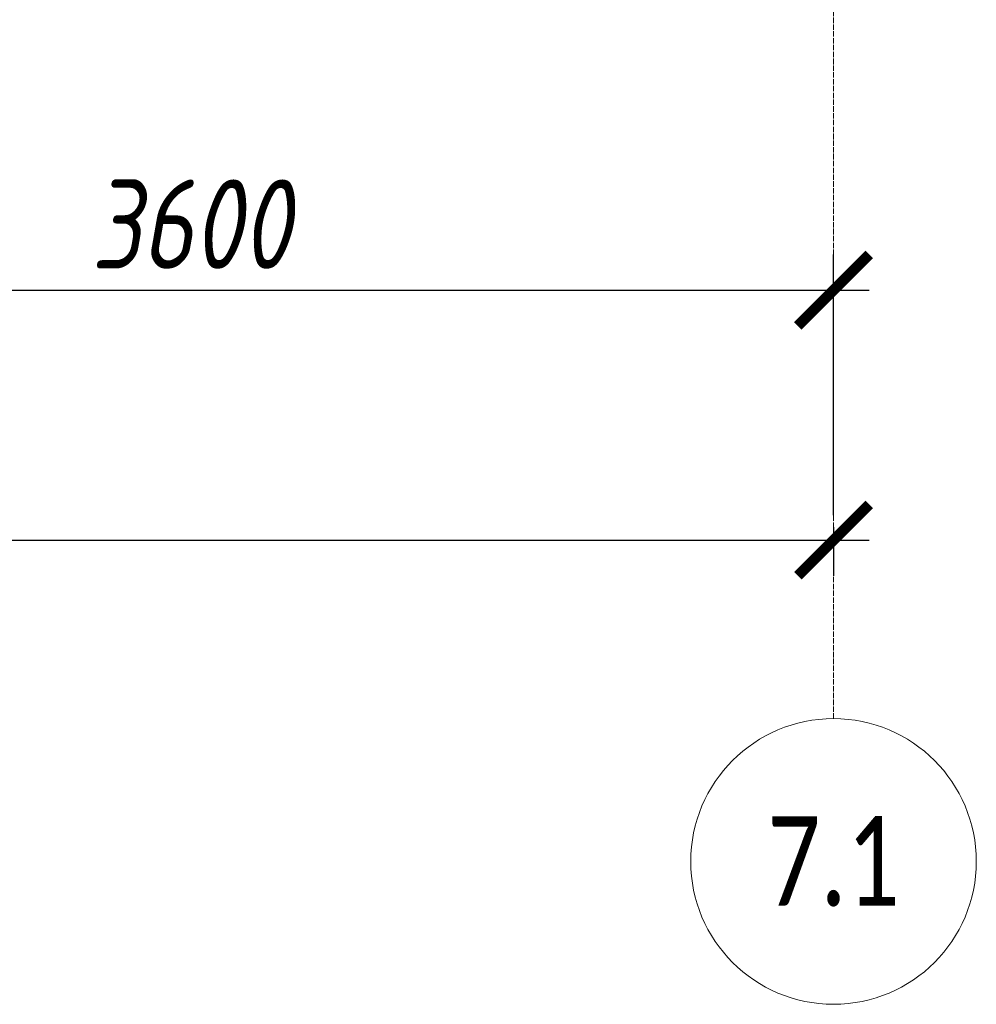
# Model space of a CAD drawing. Header units: millimetres. Extents: x -26888115 to 7466299, y -86687 to 22081.
# Tile 109 of 208: x 70838 to 73518, y -52569 to -49811. Entities that reach past the tile are written whole.
import ezdxf

# ---------------------------------------------------------------- set-up
doc = ezdxf.new("R2010")
doc.units = ezdxf.units.MM
doc.linetypes.add('-D1d1-15x02', pattern=[19, 15, -2, 0, -2])
doc.layers.get('Defpoints').update_dxf_attribs({"color": 31})
doc.layers.add('Оси', color=7, linetype='Continuous', lineweight=5)
doc.styles.add('Calibri Light', font='Calibri light.ttf', dxfattribs={"width": 0.75, "height": 250})
doc.styles.add('fl_iso paper', font='isocpeur.ttf', dxfattribs={"width": 0.8, "oblique": 10})
doc.dimstyles.new('In tre 1_100', dxfattribs={"dimscale": 100, "dimtxt": 2.5, "dimasz": 2, "dimexe": 1, "dimexo": 0.7, "dimgap": 0.6, "dimtad": 1, "dimdec": 0, "dimrnd": 5, "dimzin": 0, "dimdsep": 46, "dimtxsty": 'fl_iso paper', "dimblk": 'ARCHTICK', "dimcen": 0, "dimdle": 1, "dimadec": 0, "dimazin": 0, "dimtfac": 1, "dimtdec": 0, "dimtofl": 0, "dimtmove": 1, "dimatfit": 3, "dimldrblk": 'DOT', "dimfxl": 40, "dimtfillclr": 256, "dimtolj": 1, "dimtzin": 0, "dimarcsym": 1})

# ---------------------------------------------------------------- blocks, each defined once
blk = doc.blocks.new('_ArchTick')
at = {"color": 0, "linetype": 'ByBlock', "lineweight": 9, "const_width": 0.15}
blk.add_lwpolyline([(-0.5, -0.5), (0.5, 0.5)], dxfattribs=at)
blk = doc.blocks.new('*D257')
at = {"layer": 'Defpoints', "color": 0, "transparency": 16777216}
for p in [(35918, -51162.7), (73118, -51162.7), (73118, -51268.8)]:
    blk.add_point(p, dxfattribs=at)
at = {"layer": 'Оси', "color": 0, "lineweight": -2, "transparency": 16777216}
for p, q in [((35918, -51232.7), (35918, -51368.8)), ((73118, -51232.7), (73118, -51368.8)), ((35818, -51268.8), (73218, -51268.8))]:
    blk.add_line(p, q, dxfattribs=at)
at = {"layer": 'Оси', "color": 0, "lineweight": -2, "transparency": 16777216, "xscale": 200, "yscale": 200, "zscale": 200, "rotation": 180}
blk.add_blockref('_ArchTick', (35918, -51268.8), dxfattribs=at)
at = {"layer": 'Оси', "color": 0, "lineweight": -2, "transparency": 16777216, "xscale": 200, "yscale": 200, "zscale": 200}
blk.add_blockref('_ArchTick', (73118, -51268.8), dxfattribs=at)
at = {"layer": 'Оси', "color": 0, "transparency": 16777216, "insert": (54518, -51083.8), "char_height": 250, "attachment_point": 5, "style": 'fl_iso paper'}
blk.add_mtext('\\A1;37200', dxfattribs=at)
blk = doc.blocks.new('_DOT')
at = {"color": 0, "linetype": 'ByBlock'}
blk.add_line((-0.5, 0), (-1, 0), dxfattribs=at)
at = {"color": 0, "linetype": 'ByBlock', "const_width": 0.5}
blk.add_lwpolyline([(-0.25, 0, 1), (0.25, 0, 1)], format="xyb", close=True, dxfattribs=at)
blk = doc.blocks.new('*D263')
at = {"layer": 'Defpoints', "color": 0, "transparency": 16777216}
for p in [(73118, -50568.8), (69518, -51268.8), (73118, -51268.8)]:
    blk.add_point(p, dxfattribs=at)
at = {"layer": 'Оси', "color": 0, "lineweight": -2, "transparency": 16777216}
for p, q in [((69518, -51198.8), (69518, -50468.8)), ((73118, -51198.8), (73118, -50468.8)), ((69418, -50568.8), (73218, -50568.8))]:
    blk.add_line(p, q, dxfattribs=at)
at = {"layer": 'Оси', "color": 0, "lineweight": -2, "transparency": 16777216, "xscale": 200, "yscale": 200, "zscale": 200, "rotation": 180}
blk.add_blockref('_ArchTick', (69518, -50568.8), dxfattribs=at)
at = {"layer": 'Оси', "color": 0, "lineweight": -2, "transparency": 16777216, "xscale": 200, "yscale": 200, "zscale": 200}
blk.add_blockref('_ArchTick', (73118, -50568.8), dxfattribs=at)
at = {"layer": 'Оси', "color": 0, "transparency": 16777216, "insert": (71318, -50383.8), "char_height": 250, "attachment_point": 5, "style": 'fl_iso paper'}
blk.add_mtext('\\A1;3600', dxfattribs=at)

msp = doc.modelspace()

# ---------------------------------------------------------------- linework, layer by layer
at = {"layer": 'Оси', "linetype": '-D1d1-15x02'}
msp.add_line((73118, -51768.8), (73118, -18492.1), dxfattribs=at)
at = {"layer": 'Оси'}
msp.add_circle((73118, -52168.8), 400, dxfattribs=at)

# ---------------------------------------------------------------- texts
at = {"layer": 'Оси', "insert": (73118, -52168.8), "char_height": 250, "width": 869.831, "attachment_point": 5, "style": 'Calibri Light'}
msp.add_mtext('7.1', dxfattribs=at)

# ---------------------------------------------------------------- dimensions: what is measured, and where the dimension line sits
at = {"layer": 'Оси'}
for base, p1, p2, picture, middle in [((73118, -50568.8), (69518, -51268.8), (73118, -51268.8), '*D263', (71318, -50383.8)), ((73118, -51268.8), (35918, -51162.7), (73118, -51162.7), '*D257', (54518, -51083.8))]:
    dim = msp.add_linear_dim(base=base, p1=p1, p2=p2, dimstyle='In tre 1_100', dxfattribs=at)
    dim.commit()
    dim.dimension.update_dxf_attribs({"geometry": picture, "text_midpoint": middle})

doc.saveas('drawing.dxf')
